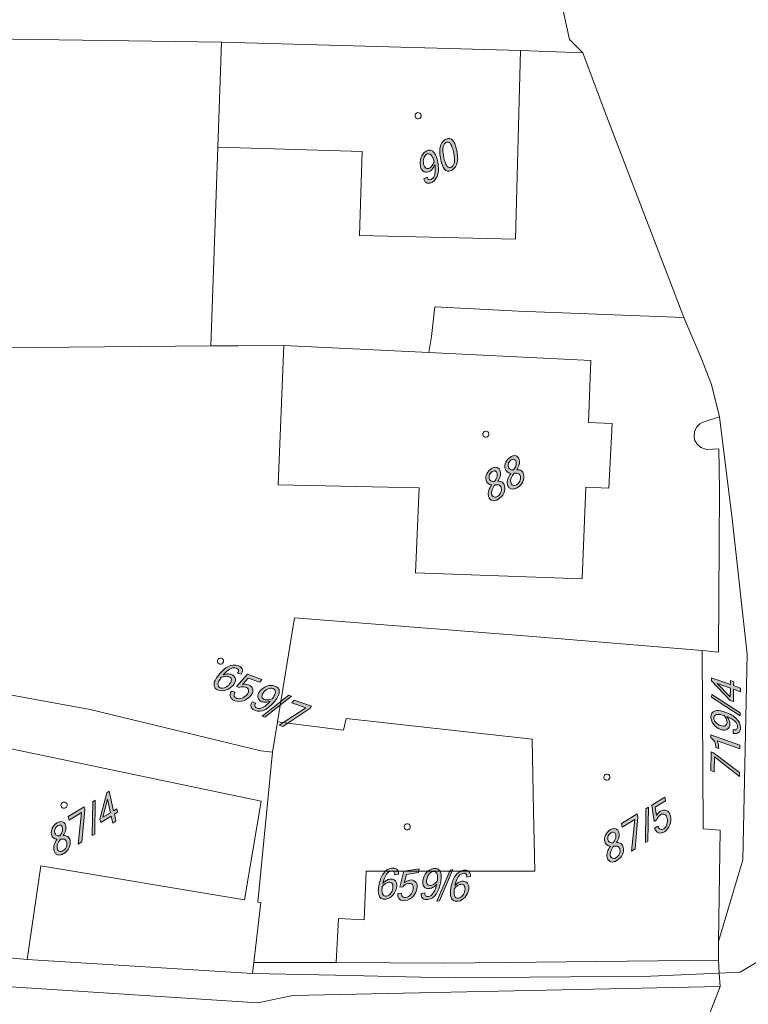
# Model space of a CAD drawing. Header units: millimetres. Extents: x -44464 to 877043, y -113448 to 101820.
# Tile 15 of 20: x 696477 to 737902, y -22773 to 33249. Entities that reach past the tile are written whole.
import ezdxf

# ---------------------------------------------------------------- set-up
doc = ezdxf.new("R2010")
doc.units = ezdxf.units.MM
doc.header["$MEASUREMENT"] = 0
doc.layers.add('BT_ortho', color=7, linetype='Continuous')
doc.layers.add('Kresby a obrázky', color=7, linetype='Continuous')

msp = doc.modelspace()

# ---------------------------------------------------------------- hatches: boundary and pattern name
at = {"layer": 'Kresby a obrázky', "linetype": 'Continuous', "lineweight": 20, "true_color": 0x0080c0}
h = msp.add_hatch(color=142, dxfattribs=at)
h.paths.add_polyline_path([(720527, 24921, 0.103387), (720672, 24701, 0.18079), (720850, 24625, 0.144005), (721060, 24692, 0.202588), (721353, 25116, 0.067091), (721377, 25438, 0.043956), (721321, 25835, 0.049571), (721208, 26199, 0.103088), (721062, 26420, 0.180817), (720884, 26497, 0.144449), (720673, 26430, 0.203212), (720381, 26005, 0.066785), (720357, 25681, 0.043654), (720414, 25283, 0.049738)])
h.paths.add_polyline_path([(720789, 24893, -0.061005), (720738, 24967, -0.034283), (720690, 25075, -0.03546), (720599, 25395, -0.032198), (720542, 25738, -0.065167), (720546, 25984, -0.092105), (720604, 26151, -0.122288), (720711, 26260, -0.359793), (720946, 26227, -0.060076), (720996, 26153, -0.033935), (721045, 26044, -0.035281), (721136, 25722, -0.03237), (721193, 25381, -0.065866), (721189, 25137, -0.092623), (721130, 24970, -0.12092), (721022, 24861, -0.358198)], flags=0)
h = msp.add_hatch(color=142, dxfattribs=at)
h.paths.add_polyline_path([(719449, 24186, 0.092836), (719534, 24031, 0.143363), (719651, 23953, 0.120369), (719789, 23948, 0.089298), (719939, 24009, 0.200935), (720257, 24465, 0.067888), (720286, 24810, 0.04475), (720226, 25232, 0.059579), (720117, 25562, 0.113995), (719966, 25762, 0.169064), (719780, 25827, 0.134897), (719568, 25757, 0.175808), (719288, 25396, 0.137584), (719260, 24916, 0.09035), (719338, 24719, 0.129033), (719467, 24600, 0.261918), (719795, 24626, 0.098003), (719954, 24775, 0.071499), (720072, 25003, -0.091462), (720082, 24475, -0.083868), (720018, 24296, -0.123393), (719912, 24185, -0.0897), (719819, 24146, -0.145212), (719742, 24153, -0.136606), (719681, 24203, -0.079778), (719634, 24298)])
h.paths.add_polyline_path([(719575, 24808, -0.114063), (719494, 24899, -0.073868), (719442, 25043, -0.125259), (719449, 25365, -0.188385), (719609, 25590, -0.337046), (719855, 25564, -0.096629), (719957, 25412, -0.04966), (720036, 25170, -0.061886), (719924, 24948, -0.104119), (719789, 24815, -0.129212), (719676, 24777, -0.160141)], flags=0)
h = msp.add_hatch(color=142, dxfattribs=at)
h.paths.add_polyline_path([(724208, 6823, 0.108686), (724283, 6651, 0.147297), (724412, 6557, 0.132548), (724580, 6548, 0.088537), (724773, 6628, 0.14761), (725077, 6962, 0.16575), (725127, 7383, 0.192144), (725000, 7586, 0.093629), (724887, 7633, 0.066102), (724740, 7643, 0.080205), (724875, 7935, 0.118676), (724883, 8197, 0.109328), (724819, 8346, 0.14374), (724705, 8429, 0.134753), (724557, 8438, 0.089221), (724386, 8367, 0.148725), (724119, 8071, 0.16463), (724074, 7704, 0.330338), (724401, 7437, 0.085162), (724226, 7114, 0.131565)])
h.paths.add_polyline_path([(724441, 6821, -0.098539), (724394, 6936, -0.152308), (724418, 7164, -0.067231), (724591, 7446, -0.045091), (724732, 7444, -0.080246), (724835, 7418, -0.233079), (724942, 7270, -0.162058), (724916, 7000, -0.151307), (724735, 6798, -0.091937), (724619, 6750, -0.137402), (724519, 6758, -0.149295)], flags=0)
h.paths.add_polyline_path([(724354, 7669, -0.197323), (724259, 7817, -0.158634), (724277, 8034, -0.154735), (724424, 8197, -0.090414), (724519, 8237, -0.144382), (724600, 8230, -0.147864), (724661, 8179, -0.094509), (724699, 8085, -0.13463), (724684, 7870, -0.084417), (724550, 7629, -0.064653), (724440, 7636, -0.093326)], flags=0)
h = msp.add_hatch(color=142, dxfattribs=at)
h.paths.add_polyline_path([(723126, 6164, 0.108696), (723201, 5992, 0.147318), (723329, 5898, 0.132579), (723498, 5889, 0.088537), (723691, 5969, 0.147627), (723995, 6303, 0.16575), (724045, 6724, 0.192144), (723918, 6927, 0.093629), (723804, 6974, 0.066102), (723658, 6984, 0.080205), (723793, 7276, 0.118676), (723801, 7538, 0.109328), (723736, 7687, 0.14374), (723623, 7770, 0.13475), (723475, 7779, 0.089224), (723303, 7708, 0.148707), (723036, 7412, 0.16463), (722991, 7045, 0.330366), (723319, 6778, 0.085162), (723144, 6455, 0.131565)])
h.paths.add_polyline_path([(723358, 6162, -0.09848), (723311, 6277, -0.152308), (723335, 6505, -0.067231), (723509, 6787, -0.045091), (723650, 6785, -0.080246), (723752, 6759, -0.233079), (723860, 6611, -0.162058), (723834, 6341, -0.151307), (723653, 6139, -0.091927), (723537, 6091, -0.137413), (723436, 6099, -0.149311)], flags=0)
h.paths.add_polyline_path([(723272, 7010, -0.197332), (723177, 7158, -0.158634), (723195, 7375, -0.154735), (723341, 7538, -0.090414), (723437, 7578, -0.144382), (723518, 7571, -0.147864), (723579, 7520, -0.094509), (723617, 7426, -0.134625), (723602, 7211, -0.084414), (723468, 6970, -0.064653), (723357, 6977, -0.09333)], flags=0)
h = msp.add_hatch(color=142, dxfattribs=at)
h.paths.add_polyline_path([(707585, -4350, 0.113505), (707526, -4594, 0.169178), (707592, -4779, 0.135276), (707781, -4900, 0.175825), (708237, -4888, 0.137615), (708627, -4606, 0.090324), (708731, -4421, 0.12902), (708741, -4246, 0.261918), (708513, -4008, 0.097764), (708298, -3979, 0.071171), (708048, -4031, -0.09275), (708449, -3690, -0.083583), (708627, -3627, -0.123222), (708781, -3639, -0.089993), (708869, -3686, -0.14492), (708913, -3750, -0.135822), (708913, -3830, -0.079442), (708869, -3926), (709073, -3998, 0.091953), (709139, -3834, 0.142097), (709125, -3694, 0.121282), (709042, -3584, 0.089116), (708899, -3506, 0.2011), (708346, -3548, 0.06781), (708061, -3744, 0.044673), (707771, -4058, 0.05962)])
h.paths.add_polyline_path([(707749, -4555, -0.096016), (707802, -4380, -0.049738), (707939, -4165, -0.061953), (708183, -4112, -0.10463), (708372, -4132, -0.129893), (708473, -4195, -0.160338), (708512, -4293, -0.113311), (708492, -4414, -0.073748), (708414, -4545, -0.125237), (708160, -4744, -0.188388), (707884, -4762, -0.337667)], flags=0)
for points in [[(709139, -4577), (709468, -4213), (710124, -4445), (710250, -4284), (709426, -3993), (708798, -4685), (708953, -4740, -0.17125), (709320, -4726, -0.10856), (709435, -4793, -0.145683), (709490, -4891, -0.13722), (709481, -5012, -0.085628), (709403, -5147, -0.13374), (709129, -5352, -0.179721), (708823, -5365, -0.095228), (708731, -5313, -0.122801), (708677, -5237, -0.144632), (708672, -5139, -0.086159), (708724, -5021), (708519, -4949, 0.097776), (708441, -5132, 0.150647), (708457, -5289, 0.117146), (708553, -5414, 0.087485), (708715, -5502, 0.169403), (709205, -5499, 0.143961), (709620, -5204, 0.09563), (709726, -5012, 0.141916), (709729, -4835, 0.242903), (709488, -4597, 0.142129)], [(711925, -5236), (711773, -5183), (710263, -6379), (710415, -6433)], [(712974, -5933), (713071, -5810), (712076, -5459), (711949, -5619), (712738, -5898), (711225, -6888), (711447, -6966)], [(735821, -5143), (735819, -5305), (737438, -6350), (737440, -6188)], [(737419, -8029), (735767, -7446), (735765, -7608, -0.146493), (735984, -7824, -0.125765), (736054, -8152), (736218, -8210, 0.049544), (736200, -7972, 0.075099), (736139, -7788), (737416, -8239)], [(735931, -8465), (735783, -8413), (735771, -9469), (735964, -9537), (735974, -8700), (737398, -9814), (737401, -9579)], [(700769, -11164), (700631, -11248), (700603, -13174), (700740, -13090)], [(732683, -12037), (732609, -11552), (733203, -11191), (733159, -10991), (732412, -11446), (732551, -12369), (732691, -12284, -0.17125), (732913, -11991, -0.108554), (733037, -11945, -0.145689), (733148, -11964, -0.13722), (733236, -12047, -0.085628), (733292, -12193, -0.13374), (733277, -12534, -0.179721), (733093, -12780, -0.095228), (732995, -12819, -0.122801), (732903, -12812, -0.144617), (732823, -12754, -0.086217), (732764, -12639), (732579, -12752, 0.097776), (732671, -12929, 0.150647), (732803, -13016, 0.117146), (732961, -13020, 0.087485), (733131, -12950, 0.169403), (733439, -12569, 0.143961), (733473, -12061, 0.09563), (733391, -11857, 0.141916), (733255, -11743, 0.242903), (732919, -11779, 0.142129)], [(700175, -11699), (700141, -11546), (699239, -12095), (699283, -12295), (699998, -11860), (699808, -13658), (700009, -13536)], [(732221, -11562), (732083, -11646), (732055, -13573), (732193, -13489)], [(731627, -12097), (731593, -11944), (730691, -12494), (730735, -12693), (731450, -12258), (731260, -14056), (731461, -13934)], [(718343, -15855), (718460, -15378), (719146, -15269), (719181, -15068), (718317, -15204), (718095, -16111), (718257, -16086, -0.17125), (718574, -15899, -0.10856), (718706, -15903, -0.145683), (718801, -15964, -0.13722), (718851, -16074, -0.085628), (718847, -16230, -0.13374), (718703, -16540, -0.179721), (718441, -16697, -0.095228), (718335, -16696, -0.122801), (718252, -16655, -0.144632), (718201, -16571, -0.086159), (718190, -16442), (717975, -16476, 0.097776), (717993, -16675, 0.150647), (718082, -16805, 0.117146), (718227, -16869, 0.087485), (718411, -16869, 0.169403), (718840, -16634, 0.143961), (719065, -16176, 0.09563), (719066, -15957, 0.141916), (718984, -15800, 0.242903), (718660, -15705, 0.142129)], [(721108, -15107), (720948, -15133), (720190, -16904), (720349, -16879)]]:
    msp.add_hatch(color=142, dxfattribs=at).paths.add_polyline_path(points)
h = msp.add_hatch(color=142, dxfattribs=at)
h.paths.add_polyline_path([(735811, -4195), (735809, -4360), (736874, -5480), (737058, -5545), (737066, -4849), (737454, -4986), (737457, -4776), (737069, -4639), (737071, -4418), (736887, -4353), (736885, -4574)])
h.paths.add_polyline_path([(736877, -5285), (736138, -4521), (736882, -4784)], flags=0)
h = msp.add_hatch(color=142, dxfattribs=at)
h.paths.add_polyline_path([(709691, -5565, 0.092836), (709625, -5728, 0.143363), (709638, -5868, 0.120369), (709721, -5979, 0.089298), (709863, -6056, 0.200935), (710418, -6014, 0.067888), (710703, -5818, 0.04475), (710993, -5505, 0.059579), (711180, -5212, 0.113995), (711238, -4969, 0.169093), (711172, -4783, 0.134897), (710983, -4663, 0.175808), (710527, -4674, 0.137584), (710137, -4956, 0.090315), (710033, -5141, 0.129042), (710023, -5316, 0.261918), (710250, -5554, 0.098003), (710466, -5583, 0.071499), (710717, -5530, -0.091485), (710315, -5873, -0.083868), (710136, -5936, -0.123393), (709982, -5923, -0.0897), (709894, -5876, -0.145212), (709850, -5813, -0.136606), (709850, -5733, -0.079778), (709895, -5636)])
h.paths.add_polyline_path([(710252, -5269, -0.114063), (710272, -5148, -0.073868), (710350, -5017, -0.125259), (710604, -4819, -0.188385), (710880, -4801, -0.337046), (711015, -5007, -0.096629), (710962, -5182, -0.04966), (710824, -5397, -0.061886), (710582, -5450, -0.104119), (710392, -5430, -0.129212), (710292, -5366, -0.160141)], flags=0)
h = msp.add_hatch(color=142, dxfattribs=at)
h.paths.add_polyline_path([(735779, -6427, 0.175825), (735937, -6856, 0.13761), (736329, -7134, 0.09035), (736537, -7173, 0.129033), (736707, -7126, 0.261953), (736859, -6834, 0.098003), (736817, -6621, 0.071499), (736686, -6400, -0.091462), (737139, -6671, -0.083868), (737256, -6819, -0.123393), (737294, -6969, -0.0897), (737278, -7068, -0.145212), (737232, -7130, -0.136606), (737156, -7155, -0.079778), (737051, -7144), (737048, -7360, 0.092836), (737225, -7370, 0.143363), (737353, -7313, 0.120369), (737431, -7199, 0.089298), (737458, -7039, 0.200935), (737240, -6527, 0.067888), (736963, -6321, 0.04475), (736573, -6147, 0.059579), (736235, -6065, 0.113995), (735986, -6087, 0.169064), (735832, -6210, 0.134897)])
h.paths.add_polyline_path([(736049, -6736, -0.188356), (735943, -6481, -0.337), (736095, -6286, -0.096629), (736277, -6280, -0.04966), (736525, -6341, -0.061886), (736654, -6554, -0.104119), (736695, -6740, -0.129212), (736667, -6855, -0.160141), (736588, -6925, -0.114051), (736468, -6945, -0.073844), (736318, -6913, -0.125193)], flags=0)
h = msp.add_hatch(color=142, dxfattribs=at)
h.paths.add_polyline_path([(701041, -12235), (701083, -12426), (701678, -12064), (701768, -12465), (701947, -12356), (701858, -11954), (702046, -11840), (702004, -11649), (701815, -11764), (701568, -10653), (701427, -10738)])
h.paths.add_polyline_path([(701208, -12134), (701464, -11102), (701636, -11873)], flags=0)
h = msp.add_hatch(color=142, dxfattribs=at)
h.paths.add_polyline_path([(698420, -13996, 0.108686), (698495, -14169, 0.147297), (698624, -14263, 0.132551), (698792, -14272, 0.088534), (698985, -14192, 0.147627), (699289, -13858, 0.16575), (699339, -13437, 0.192144), (699212, -13234, 0.093629), (699098, -13187, 0.066102), (698952, -13176, 0.080205), (699087, -12885, 0.118676), (699095, -12623, 0.109328), (699030, -12474, 0.14374), (698917, -12391, 0.13475), (698769, -12382, 0.089224), (698598, -12453, 0.148725), (698331, -12748, 0.164596), (698286, -13116, 0.330338), (698613, -13383, 0.085162), (698438, -13705, 0.131565)])
h.paths.add_polyline_path([(698653, -13999, -0.098539), (698606, -13883, -0.152308), (698629, -13656, -0.067231), (698803, -13374, -0.045091), (698944, -13376, -0.080246), (699047, -13402, -0.233079), (699154, -13550, -0.162058), (699128, -13819, -0.151307), (698947, -14022, -0.091937), (698831, -14069, -0.137402), (698731, -14061, -0.149295)], flags=0)
h.paths.add_polyline_path([(698566, -13151, -0.197332), (698471, -13003, -0.158634), (698489, -12786, -0.154735), (698635, -12623, -0.090414), (698731, -12583, -0.144382), (698812, -12589, -0.147864), (698873, -12641, -0.094509), (698911, -12735, -0.134625), (698896, -12950, -0.084414), (698762, -13190, -0.064653), (698651, -13184, -0.09333)], flags=0)
h = msp.add_hatch(color=142, dxfattribs=at)
h.paths.add_polyline_path([(729873, -14395, 0.108686), (729947, -14567, 0.147297), (730076, -14661, 0.132551), (730244, -14670, 0.088534), (730437, -14590, 0.147627), (730741, -14256, 0.16575), (730791, -13835, 0.192144), (730664, -13632, 0.093629), (730551, -13585, 0.066102), (730404, -13575, 0.080205), (730539, -13283, 0.118676), (730547, -13021, 0.109328), (730483, -12872, 0.14374), (730369, -12790, 0.13475), (730221, -12780, 0.089224), (730050, -12851, 0.148725), (729783, -13147, 0.164596), (729738, -13514, 0.330338), (730065, -13781, 0.085162), (729890, -14104, 0.131565)])
h.paths.add_polyline_path([(730105, -14397, -0.098539), (730058, -14282, -0.152308), (730082, -14054, -0.067231), (730255, -13772, -0.045091), (730396, -13774, -0.080246), (730499, -13800, -0.233079), (730606, -13948, -0.162058), (730580, -14218, -0.151307), (730399, -14420, -0.091937), (730284, -14468, -0.137402), (730183, -14460, -0.149295)], flags=0)
h.paths.add_polyline_path([(730018, -13549, -0.197332), (729923, -13401, -0.158634), (729941, -13184, -0.154735), (730088, -13021, -0.090414), (730184, -12981, -0.144382), (730264, -12988, -0.147864), (730325, -13039, -0.094509), (730363, -13133, -0.134625), (730348, -13348, -0.084414), (730214, -13589, -0.064653), (730104, -13582, -0.09333)], flags=0)
h = msp.add_hatch(color=142, dxfattribs=at)
h.paths.add_polyline_path([(716869, -16395, 0.113505), (716933, -16637, 0.169178), (717079, -16768, 0.135276), (717303, -16785, 0.175825), (717698, -16557, 0.137615), (717907, -16124, 0.090324), (717910, -15912, 0.12902), (717836, -15752, 0.261918), (717521, -15652, 0.097764), (717319, -15729, 0.071171), (717124, -15894, -0.09275), (717314, -15403, -0.083583), (717441, -15262, -0.123222), (717582, -15200, -0.089993), (717682, -15199, -0.14492), (717751, -15234, -0.135822), (717789, -15304, -0.079442), (717796, -15410), (718009, -15376, 0.091953), (717989, -15201, 0.142097), (717911, -15084, 0.121282), (717786, -15027, 0.089116), (717623, -15026, 0.2011), (717156, -15327, 0.06781), (716999, -15635, 0.044673), (716893, -16049, 0.05962)])
h.paths.add_polyline_path([(717111, -16496, -0.096016), (717074, -16317, -0.049738), (717093, -16063, -0.061953), (717281, -15900, -0.10463), (717457, -15828, -0.129893), (717576, -15836, -0.160338), (717657, -15903, -0.113311), (717697, -16019, -0.073748), (717691, -16171, -0.125237), (717562, -16467, -0.188388), (717328, -16614, -0.337667)], flags=0)
h = msp.add_hatch(color=142, dxfattribs=at)
h.paths.add_polyline_path([(719299, -16460, 0.092836), (719319, -16636, 0.143363), (719397, -16752, 0.120369), (719522, -16810, 0.089298), (719684, -16810, 0.200935), (720152, -16509, 0.067888), (720309, -16201, 0.04475), (720415, -15788, 0.059579), (720440, -15441, 0.113995), (720376, -15199, 0.169093), (720229, -15068, 0.134897), (720006, -15052, 0.175808), (719610, -15279, 0.137584), (719401, -15713, 0.090315), (719398, -15925, 0.129042), (719472, -16084, 0.261918), (719786, -16185, 0.098003), (719989, -16107, 0.071499), (720185, -15941, -0.091485), (719994, -16434, -0.083868), (719867, -16574, -0.123393), (719726, -16637, -0.0897), (719626, -16637, -0.145212), (719557, -16602, -0.136606), (719519, -16532, -0.079778), (719512, -16426)])
h.paths.add_polyline_path([(719651, -15933, -0.114063), (719611, -15818, -0.073868), (719618, -15665, -0.125259), (719747, -15370, -0.188385), (719981, -15222, -0.337046), (720198, -15339, -0.096629), (720234, -15518, -0.04966), (720216, -15773, -0.061886), (720028, -15935, -0.104119), (719852, -16007, -0.129212), (719733, -16000, -0.160141)], flags=0)
h = msp.add_hatch(color=142, dxfattribs=at)
h.paths.add_polyline_path([(720966, -16516, 0.113499), (721030, -16758, 0.169178), (721177, -16890, 0.135276), (721400, -16906, 0.175825), (721796, -16678, 0.137615), (722005, -16245, 0.090324), (722008, -16033, 0.12902), (721934, -15874, 0.261918), (721619, -15773, 0.097764), (721416, -15850, 0.071171), (721221, -16015, -0.09275), (721411, -15524, -0.083583), (721539, -15383, -0.123222), (721680, -15321, -0.09), (721779, -15320, -0.144913), (721848, -15355, -0.135804), (721886, -15426, -0.079433), (721894, -15531), (722107, -15498, 0.091921), (722087, -15322, 0.142061), (722009, -15206, 0.121282), (721883, -15148, 0.089116), (721720, -15148, 0.2011), (721253, -15448, 0.06781), (721096, -15756, 0.044673), (720991, -16170, 0.059641)])
h.paths.add_polyline_path([(721208, -16618, -0.096016), (721172, -16438, -0.049738), (721190, -16185, -0.061953), (721378, -16021, -0.10463), (721555, -15949, -0.129893), (721673, -15957, -0.160338), (721755, -16024, -0.113336), (721795, -16140, -0.073724), (721788, -16293, -0.125302), (721659, -16588, -0.188417), (721425, -16735, -0.337667)], flags=0)

# ---------------------------------------------------------------- linework, layer by layer
at = {"layer": 'BT_ortho', "color": 142, "linetype": 'Continuous', "lineweight": 20, "true_color": 0x0080c0}
for points in [[(708043, -3156, -0.414214), (707985, -3398, -0.414214), (707743, -3339, -0.414214), (707802, -3097, -0.414214)], [(718662, -12581, -0.414214), (718604, -12822, -0.414214), (718362, -12763, -0.414214), (718421, -12522, -0.414214)]]:
    msp.add_lwpolyline(points, format="xyb", close=True, dxfattribs=at)
at = {"layer": 'Kresby a obrázky', "color": 142, "linetype": 'Continuous', "lineweight": 20, "true_color": 0x0080c0}
for points in [[(728489, 31366), (727744, 32125), (726886, 36027)], [(671942, 27442), (678297, 31288), (680157, 32408), (696084, 32149), (707941, 31966)], [(707941, 31966), (707734, 26003), (707339, 14688)], [(724959, 31500), (707941, 31966)], [(724959, 31500), (724673, 20758)], [(728489, 31366), (724959, 31500)], [(734242, 16310), (734118, 16611), (729764, 27976), (728489, 31366)], [(715952, 25746), (707734, 26003)], [(715801, 20970), (715952, 25746)], [(724673, 20758), (715801, 20970)], [(719743, 14320), (719898, 15226), (720087, 16906), (724834, 16666), (734242, 16310)], [(736267, 10646), (735801, 12493), (735207, 14049), (734242, 16310)], [(707339, 14688), (695258, 14582), (691886, 14612), (678134, 14584)], [(707339, 14688), (708899, 14696), (711500, 14715)], [(728952, 13866), (728814, 10322), (730154, 10267), (729964, 6597), (728661, 6651), (728455, 1442), (718981, 1770), (719186, 6614), (711174, 6785), (711500, 14715)], [(711500, 14715), (719743, 14320)], [(719743, 14320), (728952, 13866)], [(735277, 10338), (736267, 10646)], [(736267, 10646), (736994, 4852), (737840, -2859), (737588, -14546), (736216, -19194)], [(735202, 8915), (734988, 9103), (734852, 9352), (734817, 9513), (734835, 9797), (734950, 10056), (735148, 10260)], [(735148, 10260), (735277, 10338)], [(736210, -2733), (736266, 6492), (736233, 8826), (735546, 8795), (735202, 8915)], [(735287, -2648), (725421, -1829), (712099, -784), (711130, -6693), (710855, -8426)], [(735287, -2648), (736210, -2733)], [(736216, -19194), (736301, -12858), (735335, -12798), (735287, -2648)], [(710855, -8426), (710186, -8351), (700475, -5990), (693614, -4754)], [(711130, -6693), (714891, -7169)], [(714891, -7169), (715030, -6508)], [(715030, -6508), (725612, -7691)], [(710204, -11223), (692798, -7569)], [(725612, -7691), (725697, -11794)], [(709704, -21013), (709782, -20388), (710193, -16985), (710010, -16955), (710855, -8426)], [(709251, -16829), (710204, -11223)], [(725697, -11794), (725764, -15189)], [(751262, -12611), (737431, -20937), (736254, -20995)], [(696898, -20218), (697673, -14898)], [(709251, -16829), (697673, -14898)], [(716057, -17957), (716171, -15205)], [(716171, -15205), (725764, -15189)], [(714475, -20403), (714612, -17883)], [(714612, -17883), (716057, -17957)], [(690142, -19578), (696898, -20218), (709704, -21013)], [(736254, -20995), (736206, -20259), (736216, -19194)], [(714475, -20403), (709782, -20388)], [(720657, -20428), (714475, -20403)], [(736206, -20259), (720657, -20428)], [(712015, -22277), (710015, -22683), (679868, -20737)], [(709704, -21013), (714440, -21119), (720880, -21258), (732357, -21166), (736254, -20995)], [(736309, -21762), (736254, -20995)], [(736309, -21762), (712015, -22277)], [(732088, -32593), (736309, -21762)]]:
    msp.add_lwpolyline(points, dxfattribs=at)
for points in [[(719278, 27877, -0.414214), (719219, 27636, -0.414214), (718977, 27694, -0.414214), (719036, 27936, -0.414214)], [(720673, 26430, -0.144449), (720884, 26497, -0.180817), (721062, 26420, -0.103088), (721208, 26199, -0.049571), (721321, 25835, -0.043956), (721377, 25438, -0.067091), (721353, 25116, -0.202588), (721060, 24692, -0.144005), (720850, 24625, -0.18079), (720672, 24701, -0.103387), (720527, 24921, -0.049738), (720414, 25283, -0.043654), (720357, 25681, -0.066785), (720381, 26005, -0.203212)], [(720072, 25003, -0.071499), (719954, 24775, -0.098003), (719795, 24626, -0.261918), (719467, 24600, -0.129033), (719338, 24719, -0.09035), (719260, 24916, -0.137584), (719288, 25396, -0.175808), (719568, 25757, -0.134897), (719780, 25827, -0.169064), (719966, 25762, -0.113995), (720117, 25562, -0.059579), (720226, 25232, -0.04475), (720286, 24810, -0.067888), (720257, 24465, -0.200935), (719939, 24009, -0.089298), (719789, 23948, -0.120369), (719651, 23953, -0.143363), (719534, 24031, -0.092836), (719449, 24186), (719634, 24298, 0.079778), (719681, 24203, 0.136606), (719742, 24153, 0.145212), (719819, 24146, 0.0897), (719912, 24185, 0.123393), (720018, 24296, 0.083868), (720082, 24475, 0.091462)], [(721022, 24861, 0.12092), (721130, 24970, 0.092623), (721189, 25137, 0.065866), (721193, 25381, 0.03237), (721136, 25722, 0.035281), (721045, 26044, 0.033935), (720996, 26153, 0.060076), (720946, 26227, 0.359793), (720711, 26260, 0.122288), (720604, 26151, 0.092105), (720546, 25984, 0.065167), (720542, 25738, 0.032198), (720599, 25395, 0.03546), (720690, 25075, 0.034283), (720738, 24967, 0.061005), (720789, 24893, 0.358198)], [(720036, 25170, 0.04966), (719957, 25412, 0.096629), (719855, 25564, 0.337046), (719609, 25590, 0.188385), (719449, 25365, 0.125259), (719442, 25043, 0.073868), (719494, 24899, 0.114063), (719575, 24808, 0.160141), (719676, 24777, 0.129212), (719789, 24815, 0.104119), (719924, 24948, 0.061886)], [(723131, 9758, -0.414214), (723072, 9516, -0.414214), (722830, 9575, -0.414214), (722889, 9817, -0.414214)], [(724740, 7643, -0.066102), (724887, 7633, -0.093629), (725000, 7586, -0.192144), (725127, 7383, -0.16575), (725077, 6962, -0.14761), (724773, 6628, -0.088537), (724580, 6548, -0.132548), (724412, 6557, -0.147297), (724283, 6651, -0.108686), (724208, 6823, -0.131565), (724226, 7114, -0.085162), (724401, 7437, -0.330338), (724074, 7704, -0.16463), (724119, 8071, -0.148725), (724386, 8367, -0.089221), (724557, 8438, -0.134753), (724705, 8429, -0.14374), (724819, 8346, -0.109328), (724883, 8197, -0.118676), (724875, 7935, -0.080205)], [(724550, 7629, 0.084417), (724684, 7870, 0.13463), (724699, 8085, 0.094509), (724661, 8179, 0.147864), (724600, 8230, 0.144382), (724519, 8237, 0.090414), (724424, 8197, 0.154735), (724277, 8034, 0.158634), (724259, 7817, 0.197323), (724354, 7669, 0.093326), (724440, 7636, 0.064653)], [(723658, 6984, -0.066102), (723804, 6974, -0.093629), (723918, 6927, -0.192144), (724045, 6724, -0.16575), (723995, 6303, -0.147627), (723691, 5969, -0.088537), (723498, 5889, -0.132579), (723329, 5898, -0.147318), (723201, 5992, -0.108696), (723126, 6164, -0.131565), (723144, 6455, -0.085162), (723319, 6778, -0.330366), (722991, 7045, -0.16463), (723036, 7412, -0.148707), (723303, 7708, -0.089224), (723475, 7779, -0.13475), (723623, 7770, -0.14374), (723736, 7687, -0.109328), (723801, 7538, -0.118676), (723793, 7276, -0.080205)], [(723468, 6970, 0.084414), (723602, 7211, 0.134625), (723617, 7426, 0.094509), (723579, 7520, 0.147864), (723518, 7571, 0.144382), (723437, 7578, 0.090414), (723341, 7538, 0.154735), (723195, 7375, 0.158634), (723177, 7158, 0.197332), (723272, 7010, 0.09333), (723357, 6977, 0.064653)], [(724942, 7270, 0.233079), (724835, 7418, 0.080246), (724732, 7444, 0.045091), (724591, 7446, 0.067231), (724418, 7164, 0.152308), (724394, 6936, 0.098539), (724441, 6821, 0.149295), (724519, 6758, 0.137402), (724619, 6750, 0.091937), (724735, 6798, 0.151307), (724916, 7000, 0.162058)], [(723860, 6611, 0.233079), (723752, 6759, 0.080246), (723650, 6785, 0.045091), (723509, 6787, 0.067231), (723335, 6505, 0.152308), (723311, 6277, 0.09848), (723358, 6162, 0.149311), (723436, 6099, 0.137413), (723537, 6091, 0.091927), (723653, 6139, 0.151307), (723834, 6341, 0.162058)], [(736686, -6400, -0.071499), (736817, -6621, -0.098003), (736859, -6834, -0.261953), (736707, -7126, -0.129033), (736537, -7173, -0.09035), (736329, -7134, -0.13761), (735937, -6856, -0.175825), (735779, -6427, -0.134897), (735832, -6210, -0.169064), (735986, -6087, -0.113995), (736235, -6065, -0.059579), (736573, -6147, -0.04475), (736963, -6321, -0.067888), (737240, -6527, -0.200935), (737458, -7039, -0.089298), (737431, -7199, -0.120369), (737353, -7313, -0.143363), (737225, -7370, -0.092836), (737048, -7360), (737051, -7144, 0.079778), (737156, -7155, 0.136606), (737232, -7130, 0.145212), (737278, -7068, 0.0897), (737294, -6969, 0.123393), (737256, -6819, 0.083868), (737139, -6671, 0.091462)], [(736525, -6341, 0.04966), (736277, -6280, 0.096629), (736095, -6286, 0.337), (735943, -6481, 0.188356), (736049, -6736, 0.125193), (736318, -6913, 0.073844), (736468, -6945, 0.114051), (736588, -6925, 0.160141), (736667, -6855, 0.129212), (736695, -6740, 0.104119), (736654, -6554, 0.061886)], [(737419, -8029), (737416, -8239), (736139, -7788, -0.075099), (736200, -7972, -0.049544), (736218, -8210), (736054, -8152, 0.125765), (735984, -7824, 0.146493), (735765, -7608), (735767, -7446)], [(730009, -9756, -0.414214), (729951, -9997, -0.414214), (729709, -9939, -0.414214), (729768, -9697, -0.414214)], [(732683, -12037, -0.142129), (732919, -11779, -0.242903), (733255, -11743, -0.141916), (733391, -11857, -0.09563), (733473, -12061, -0.143961), (733439, -12569, -0.169403), (733131, -12950, -0.087485), (732961, -13020, -0.117146), (732803, -13016, -0.150647), (732671, -12929, -0.097776), (732579, -12752), (732764, -12639, 0.086217), (732823, -12754, 0.144617), (732903, -12812, 0.122801), (732995, -12819, 0.095228), (733093, -12780, 0.179721), (733277, -12534, 0.13374), (733292, -12193, 0.085628), (733236, -12047, 0.13722), (733148, -11964, 0.145689), (733037, -11945, 0.108554), (732913, -11991, 0.17125), (732691, -12284), (732551, -12369), (732412, -11446), (733159, -10991), (733203, -11191), (732609, -11552)], [(699147, -11352, -0.414214), (699089, -11593, -0.414214), (698847, -11535, -0.414214), (698906, -11293, -0.414214)], [(698952, -13176, -0.066102), (699098, -13187, -0.093629), (699212, -13234, -0.192144), (699339, -13437, -0.16575), (699289, -13858, -0.147627), (698985, -14192, -0.088534), (698792, -14272, -0.132551), (698624, -14263, -0.147297), (698495, -14169, -0.108686), (698420, -13996, -0.131565), (698438, -13705, -0.085162), (698613, -13383, -0.330338), (698286, -13116, -0.164596), (698331, -12748, -0.148725), (698598, -12453, -0.089224), (698769, -12382, -0.13475), (698917, -12391, -0.14374), (699030, -12474, -0.109328), (699095, -12623, -0.118676), (699087, -12885, -0.080205)], [(698762, -13190, 0.084414), (698896, -12950, 0.134625), (698911, -12735, 0.094509), (698873, -12641, 0.147864), (698812, -12589, 0.144382), (698731, -12583, 0.090414), (698635, -12623, 0.154735), (698489, -12786, 0.158634), (698471, -13003, 0.197332), (698566, -13151, 0.09333), (698651, -13184, 0.064653)], [(730404, -13575, -0.066102), (730551, -13585, -0.093629), (730664, -13632, -0.192144), (730791, -13835, -0.16575), (730741, -14256, -0.147627), (730437, -14590, -0.088534), (730244, -14670, -0.132551), (730076, -14661, -0.147297), (729947, -14567, -0.108686), (729873, -14395, -0.131565), (729890, -14104, -0.085162), (730065, -13781, -0.330338), (729738, -13514, -0.164596), (729783, -13147, -0.148725), (730050, -12851, -0.089224), (730221, -12780, -0.13475), (730369, -12790, -0.14374), (730483, -12872, -0.109328), (730547, -13021, -0.118676), (730539, -13283, -0.080205)], [(699154, -13550, 0.233079), (699047, -13402, 0.080246), (698944, -13376, 0.045091), (698803, -13374, 0.067231), (698629, -13656, 0.152308), (698606, -13883, 0.098539), (698653, -13999, 0.149295), (698731, -14061, 0.137402), (698831, -14069, 0.091937), (698947, -14022, 0.151307), (699128, -13819, 0.162058)], [(730214, -13589, 0.084414), (730348, -13348, 0.134625), (730363, -13133, 0.094509), (730325, -13039, 0.147864), (730264, -12988, 0.144382), (730184, -12981, 0.090414), (730088, -13021, 0.154735), (729941, -13184, 0.158634), (729923, -13401, 0.197332), (730018, -13549, 0.09333), (730104, -13582, 0.064653)], [(730606, -13948, 0.233079), (730499, -13800, 0.080246), (730396, -13774, 0.045091), (730255, -13772, 0.067231), (730082, -14054, 0.152308), (730058, -14282, 0.098539), (730105, -14397, 0.149295), (730183, -14460, 0.137402), (730284, -14468, 0.091937), (730399, -14420, 0.151307), (730580, -14218, 0.162058)]]:
    msp.add_lwpolyline(points, format="xyb", close=True, dxfattribs=at)
at = {"layer": 'Kresby a obrázky', "color": 142, "linetype": 'Continuous', "lineweight": 20, "true_color": 0x0080c0, "flags": 128}
for points in [[(707585, -4350, 0.113505), (707526, -4594, 0.169178), (707592, -4779, 0.135276), (707781, -4900, 0.175825), (708237, -4888, 0.137615), (708627, -4606, 0.090324), (708731, -4421, 0.12902), (708741, -4246, 0.261918), (708513, -4008, 0.097764), (708298, -3979, 0.071171), (708048, -4031, -0.09275), (708449, -3690, -0.083583), (708627, -3627, -0.123222), (708781, -3639, -0.089993), (708869, -3686, -0.14492), (708913, -3750, -0.135822), (708913, -3830, -0.079442), (708869, -3926), (709073, -3998, 0.091953), (709139, -3834, 0.142097), (709125, -3694, 0.121282), (709042, -3584, 0.089116), (708899, -3506, 0.2011), (708346, -3548, 0.06781), (708061, -3744, 0.044673), (707771, -4058, 0.05962)], [(707749, -4555, -0.096016), (707802, -4380, -0.049738), (707939, -4165, -0.061953), (708183, -4112, -0.10463), (708372, -4132, -0.129893), (708473, -4195, -0.160338), (708512, -4293, -0.113311), (708492, -4414, -0.073748), (708414, -4545, -0.125237), (708160, -4744, -0.188388), (707884, -4762, -0.337667)], [(709139, -4577), (709468, -4213), (710124, -4445), (710250, -4284), (709426, -3993), (708798, -4685), (708953, -4740, -0.17125), (709320, -4726, -0.10856), (709435, -4793, -0.145683), (709490, -4891, -0.13722), (709481, -5012, -0.085628), (709403, -5147, -0.13374), (709129, -5352, -0.179721), (708823, -5365, -0.095228), (708731, -5313, -0.122801), (708677, -5237, -0.144632), (708672, -5139, -0.086159), (708724, -5021), (708519, -4949, 0.097776), (708441, -5132, 0.150647), (708457, -5289, 0.117146), (708553, -5414, 0.087485), (708715, -5502, 0.169403), (709205, -5499, 0.143961), (709620, -5204, 0.09563), (709726, -5012, 0.141916), (709729, -4835, 0.242903), (709488, -4597, 0.142129)], [(709691, -5565, 0.092836), (709625, -5728, 0.143363), (709638, -5868, 0.120369), (709721, -5979, 0.089298), (709863, -6056, 0.200935), (710418, -6014, 0.067888), (710703, -5818, 0.04475), (710993, -5505, 0.059579), (711180, -5212, 0.113995), (711238, -4969, 0.169093), (711172, -4783, 0.134897), (710983, -4663, 0.175808), (710527, -4674, 0.137584), (710137, -4956, 0.090315), (710033, -5141, 0.129042), (710023, -5316, 0.261918), (710250, -5554, 0.098003), (710466, -5583, 0.071499), (710717, -5530, -0.091485), (710315, -5873, -0.083868), (710136, -5936, -0.123393), (709982, -5923, -0.0897), (709894, -5876, -0.145212), (709850, -5813, -0.136606), (709850, -5733, -0.079778), (709895, -5636)], [(710252, -5269, -0.114063), (710272, -5148, -0.073868), (710350, -5017, -0.125259), (710604, -4819, -0.188385), (710880, -4801, -0.337046), (711015, -5007, -0.096629), (710962, -5182, -0.04966), (710824, -5397, -0.061886), (710582, -5450, -0.104119), (710392, -5430, -0.129212), (710292, -5366, -0.160141)], [(716869, -16395, 0.113505), (716933, -16637, 0.169178), (717079, -16768, 0.135276), (717303, -16785, 0.175825), (717698, -16557, 0.137615), (717907, -16124, 0.090324), (717910, -15912, 0.12902), (717836, -15752, 0.261918), (717521, -15652, 0.097764), (717319, -15729, 0.071171), (717124, -15894, -0.09275), (717314, -15403, -0.083583), (717441, -15262, -0.123222), (717582, -15200, -0.089993), (717682, -15199, -0.14492), (717751, -15234, -0.135822), (717789, -15304, -0.079442), (717796, -15410), (718009, -15376, 0.091953), (717989, -15201, 0.142097), (717911, -15084, 0.121282), (717786, -15027, 0.089116), (717623, -15026, 0.2011), (717156, -15327, 0.06781), (716999, -15635, 0.044673), (716893, -16049, 0.05962)], [(718343, -15855), (718460, -15378), (719146, -15269), (719181, -15068), (718317, -15204), (718095, -16111), (718257, -16086, -0.17125), (718574, -15899, -0.10856), (718706, -15903, -0.145683), (718801, -15964, -0.13722), (718851, -16074, -0.085628), (718847, -16230, -0.13374), (718703, -16540, -0.179721), (718441, -16697, -0.095228), (718335, -16696, -0.122801), (718252, -16655, -0.144632), (718201, -16571, -0.086159), (718190, -16442), (717975, -16476, 0.097776), (717993, -16675, 0.150647), (718082, -16805, 0.117146), (718227, -16869, 0.087485), (718411, -16869, 0.169403), (718840, -16634, 0.143961), (719065, -16176, 0.09563), (719066, -15957, 0.141916), (718984, -15800, 0.242903), (718660, -15705, 0.142129)], [(719299, -16460, 0.092836), (719319, -16636, 0.143363), (719397, -16752, 0.120369), (719522, -16810, 0.089298), (719684, -16810, 0.200935), (720152, -16509, 0.067888), (720309, -16201, 0.04475), (720415, -15788, 0.059579), (720440, -15441, 0.113995), (720376, -15199, 0.169093), (720229, -15068, 0.134897), (720006, -15052, 0.175808), (719610, -15279, 0.137584), (719401, -15713, 0.090315), (719398, -15925, 0.129042), (719472, -16084, 0.261918), (719786, -16185, 0.098003), (719989, -16107, 0.071499), (720185, -15941, -0.091485), (719994, -16434, -0.083868), (719867, -16574, -0.123393), (719726, -16637, -0.0897), (719626, -16637, -0.145212), (719557, -16602, -0.136606), (719519, -16532, -0.079778), (719512, -16426)], [(719651, -15933, -0.114063), (719611, -15818, -0.073868), (719618, -15665, -0.125259), (719747, -15370, -0.188385), (719981, -15222, -0.337046), (720198, -15339, -0.096629), (720234, -15518, -0.04966), (720216, -15773, -0.061886), (720028, -15935, -0.104119), (719852, -16007, -0.129212), (719733, -16000, -0.160141)], [(720966, -16516, 0.113499), (721030, -16758, 0.169178), (721177, -16890, 0.135276), (721400, -16906, 0.175825), (721796, -16678, 0.137615), (722005, -16245, 0.090324), (722008, -16033, 0.12902), (721934, -15874, 0.261918), (721619, -15773, 0.097764), (721416, -15850, 0.071171), (721221, -16015, -0.09275), (721411, -15524, -0.083583), (721539, -15383, -0.123222), (721680, -15321, -0.09), (721779, -15320, -0.144913), (721848, -15355, -0.135804), (721886, -15426, -0.079433), (721894, -15531), (722107, -15498, 0.091921), (722087, -15322, 0.142061), (722009, -15206, 0.121282), (721883, -15148, 0.089116), (721720, -15148, 0.2011), (721253, -15448, 0.06781), (721096, -15756, 0.044673), (720991, -16170, 0.059641)], [(717111, -16496, -0.096016), (717074, -16317, -0.049738), (717093, -16063, -0.061953), (717281, -15900, -0.10463), (717457, -15828, -0.129893), (717576, -15836, -0.160338), (717657, -15903, -0.113311), (717697, -16019, -0.073748), (717691, -16171, -0.125237), (717562, -16467, -0.188388), (717328, -16614, -0.337667)], [(721208, -16618, -0.096016), (721172, -16438, -0.049738), (721190, -16185, -0.061953), (721378, -16021, -0.10463), (721555, -15949, -0.129893), (721673, -15957, -0.160338), (721755, -16024, -0.113336), (721795, -16140, -0.073724), (721788, -16293, -0.125302), (721659, -16588, -0.188417), (721425, -16735, -0.337667)]]:
    msp.add_lwpolyline(points, format="xyb", close=True, dxfattribs=at)
at = {"layer": 'Kresby a obrázky', "color": 142, "linetype": 'Continuous', "lineweight": 20, "true_color": 0x0080c0}
for points in [[(737071, -4418), (737069, -4639), (737457, -4776), (737454, -4986), (737066, -4849), (737058, -5545), (736874, -5480), (735809, -4360), (735811, -4195), (736885, -4574), (736887, -4353)], [(736882, -4784), (736138, -4521), (736877, -5285)], [(735821, -5143), (737440, -6188), (737438, -6350), (735819, -5305)], [(735931, -8465), (737401, -9579), (737398, -9814), (735974, -8700), (735964, -9537), (735771, -9469), (735783, -8413)], [(700769, -11164), (700740, -13090), (700603, -13174), (700631, -11248)], [(702046, -11840), (701858, -11954), (701947, -12356), (701768, -12465), (701678, -12064), (701083, -12426), (701041, -12235), (701427, -10738), (701568, -10653), (701815, -11764), (702004, -11649)], [(701636, -11873), (701464, -11102), (701208, -12134)], [(700175, -11699), (700009, -13536), (699808, -13658), (699998, -11860), (699283, -12295), (699239, -12095), (700141, -11546)], [(732221, -11562), (732193, -13489), (732055, -13573), (732083, -11646)], [(731627, -12097), (731461, -13934), (731260, -14056), (731450, -12258), (730735, -12693), (730691, -12494), (731593, -11944)]]:
    msp.add_lwpolyline(points, close=True, dxfattribs=at)
at = {"layer": 'Kresby a obrázky', "color": 142, "linetype": 'Continuous', "lineweight": 20, "true_color": 0x0080c0, "flags": 128}
for points in [[(711925, -5236), (711773, -5183), (710263, -6379), (710415, -6433)], [(712974, -5933), (713071, -5810), (712076, -5459), (711949, -5619), (712738, -5898), (711225, -6888), (711447, -6966)], [(721108, -15107), (720948, -15133), (720190, -16904), (720349, -16879)]]:
    msp.add_lwpolyline(points, close=True, dxfattribs=at)

doc.saveas('drawing.dxf')
